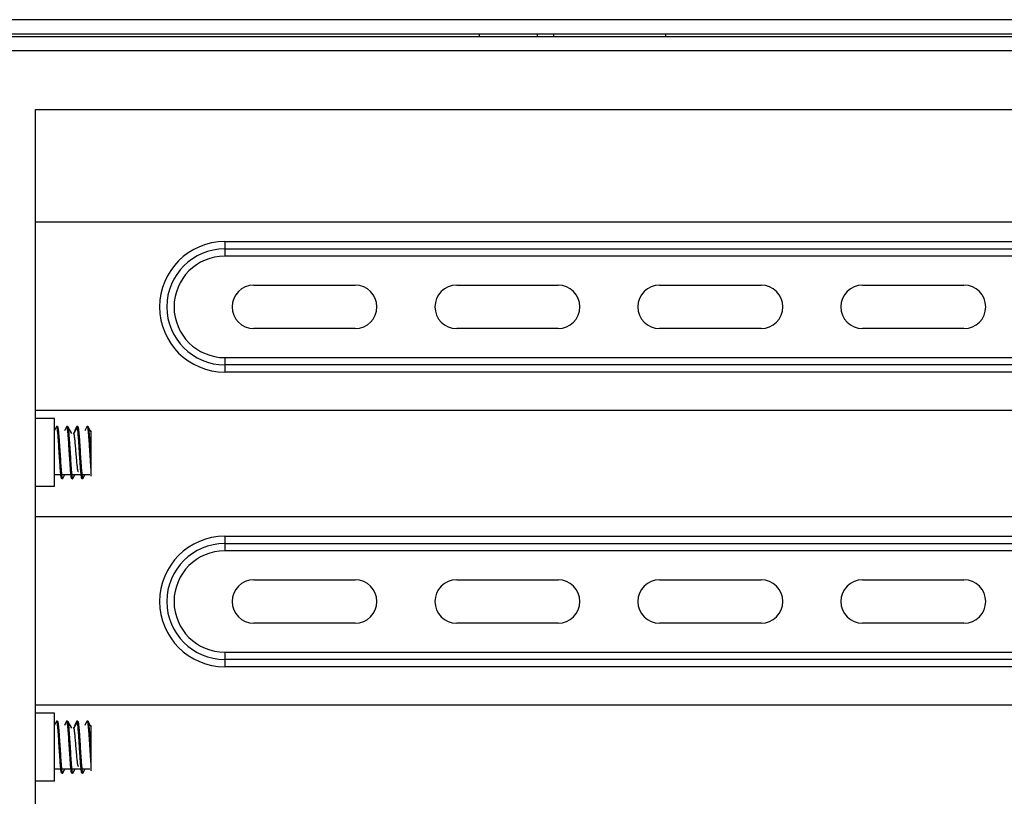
# Model space of a CAD drawing. Header units: millimetres. Extents: x 818 to 1412, y 141 to 561.
# Tile 19 of 86: x 937 to 954, y 416 to 430. Entities that reach past the tile are written whole.
import ezdxf

# ---------------------------------------------------------------- set-up
doc = ezdxf.new("R2010")
doc.units = ezdxf.units.MM
doc.header["$LTSCALE"] = 61.468
doc.layers.get('0').update_dxf_attribs({"linetype": 'CONTINUOUS'})

msp = doc.modelspace()

# ---------------------------------------------------------------- linework, layer by layer
at = {"linetype": 'Continuous'}
for p, q in [((966.8469, 429.6575), (926.8969, 429.6575)), ((966.8469, 429.4075), (926.8969, 429.4075)), ((927.0219, 429.37), (966.5469, 429.37)), ((944.8469, 429.4075), (944.8469, 429.37)), ((945.8469, 429.4075), (945.8469, 429.37)), ((946.1326, 429.37), (946.1333, 429.4075)), ((948.0606, 429.4075), (948.0612, 429.37)), ((966.5469, 429.12), (927.0219, 429.12)), ((937.1969, 428.1075), (964.8969, 428.1075)), ((937.1969, 390.2075), (937.1969, 428.1075)), ((963.8969, 426.1688), (937.1969, 426.1688)), ((940.4594, 425.8313), (960.7094, 425.8313)), ((940.4594, 425.8313), (940.4594, 425.5813)), ((940.4594, 425.7063), (960.7094, 425.7063)), ((960.7094, 425.5813), (940.4594, 425.5813)), ((940.9594, 425.0813), (942.7094, 425.0813)), ((944.4594, 425.0813), (946.2094, 425.0813)), ((947.9594, 425.0813), (949.7094, 425.0813)), ((951.4594, 425.0813), (953.2094, 425.0813)), ((942.7094, 424.3313), (940.9594, 424.3313)), ((946.2094, 424.3313), (944.4594, 424.3313)), ((949.7094, 424.3313), (947.9594, 424.3313)), ((953.2094, 424.3313), (951.4594, 424.3313)), ((940.4594, 423.8313), (960.7094, 423.8313)), ((940.4594, 423.8313), (940.4594, 423.5813)), ((960.7094, 423.7063), (940.4594, 423.7063)), ((960.7094, 423.5813), (940.4594, 423.5813)), ((963.8969, 422.9188), (937.1969, 422.9188)), ((937.5219, 422.7813), (937.1969, 422.7813)), ((937.5219, 421.6063), (937.5219, 422.7813)), ((937.5567, 422.6407), (937.5219, 422.5745)), ((937.5724, 422.6438), (937.5599, 422.6438)), ((937.7316, 422.6406), (937.6939, 422.5688)), ((937.7474, 422.6438), (937.7349, 422.6438)), ((937.7546, 422.6332), (937.7507, 422.6406)), ((937.7536, 422.6327), (937.8127, 422.522)), ((937.8571, 422.522), (937.9162, 422.6326)), ((937.9067, 422.6407), (937.8689, 422.5688)), ((937.9224, 422.6438), (937.9099, 422.6438)), ((938.0816, 422.6405), (938.0439, 422.5688)), ((938.0974, 422.6438), (938.085, 422.6438)), ((938.1469, 422.5526), (938.1007, 422.6406)), ((938.1384, 422.5688), (938.1469, 422.5688)), ((938.1469, 422.5688), (938.1469, 422.5424)), ((938.1469, 422.5424), (938.1469, 421.7893)), ((937.5219, 421.8188), (938.1315, 421.8188)), ((937.5219, 421.8112), (937.5259, 421.8188)), ((937.6599, 421.7438), (937.6474, 421.7438)), ((937.6632, 421.7469), (937.7009, 421.8188)), ((937.8349, 421.7438), (937.8224, 421.7438)), ((937.8382, 421.7469), (937.8759, 421.8188)), ((938.0099, 421.7438), (937.9974, 421.7438)), ((938.0132, 421.747), (938.0509, 421.8188)), ((937.5219, 421.6063), (937.1969, 421.6063)), ((963.8969, 421.0888), (937.1969, 421.0888)), ((940.4594, 420.7513), (960.7094, 420.7513)), ((940.4594, 420.7513), (940.4594, 420.5013)), ((940.4594, 420.6263), (960.7094, 420.6263)), ((960.7094, 420.5013), (940.4594, 420.5013)), ((940.9594, 420.0013), (942.7094, 420.0013)), ((944.4594, 420.0013), (946.2094, 420.0013)), ((947.9594, 420.0013), (949.7094, 420.0013)), ((951.4594, 420.0013), (953.2094, 420.0013)), ((942.7094, 419.2513), (940.9594, 419.2513)), ((946.2094, 419.2513), (944.4594, 419.2513)), ((949.7094, 419.2513), (947.9594, 419.2513)), ((953.2094, 419.2513), (951.4594, 419.2513)), ((940.4594, 418.7513), (960.7094, 418.7513)), ((940.4594, 418.7513), (940.4594, 418.5013)), ((960.7094, 418.6263), (940.4594, 418.6263)), ((960.7094, 418.5013), (940.4594, 418.5013)), ((963.8969, 417.8388), (937.1969, 417.8388)), ((937.5219, 417.7013), (937.1969, 417.7013)), ((937.5219, 416.5263), (937.5219, 417.7013)), ((937.5567, 417.5607), (937.5219, 417.4945)), ((937.5724, 417.5638), (937.5599, 417.5638)), ((937.7316, 417.5606), (937.6939, 417.4888)), ((937.7474, 417.5638), (937.7349, 417.5638)), ((937.7546, 417.5532), (937.7507, 417.5606)), ((937.7536, 417.5527), (937.8127, 417.442)), ((937.8571, 417.442), (937.9162, 417.5526)), ((937.9067, 417.5607), (937.8689, 417.4888)), ((937.9224, 417.5638), (937.9099, 417.5638)), ((938.0816, 417.5605), (938.0439, 417.4888)), ((938.0974, 417.5638), (938.085, 417.5638)), ((938.1469, 417.4726), (938.1007, 417.5606)), ((938.1384, 417.4888), (938.1469, 417.4888)), ((938.1469, 417.4888), (938.1469, 417.4624)), ((938.1469, 417.4624), (938.1469, 416.7093)), ((937.5219, 416.7388), (938.1315, 416.7388)), ((937.5219, 416.7312), (937.5259, 416.7388)), ((937.6599, 416.6638), (937.6474, 416.6638)), ((937.6632, 416.6669), (937.7009, 416.7388)), ((937.8349, 416.6638), (937.8224, 416.6638)), ((937.8382, 416.6669), (937.8759, 416.7388)), ((938.0099, 416.6638), (937.9974, 416.6638)), ((938.0132, 416.667), (938.0509, 416.7388)), ((937.5219, 416.5263), (937.1969, 416.5263))]:
    msp.add_line(p, q, dxfattribs=at)
for centre, radius, start, end in [((940.4594, 424.7063), 1.125, 90, 270), ((940.4594, 424.7063), 1, 90, 270), ((940.4594, 424.7063), 0.875, 90, 270), ((940.9594, 424.7063), 0.375, 90, 270), ((942.7094, 424.7063), 0.375, 270, 90), ((944.4594, 424.7063), 0.375, 90, 270), ((946.2094, 424.7063), 0.375, 270, 90), ((947.9594, 424.7063), 0.375, 90, 270), ((949.7094, 424.7063), 0.375, 270, 90), ((951.4594, 424.7063), 0.375, 90, 270), ((953.2094, 424.7063), 0.375, 270, 90), ((940.4594, 419.6263), 1.125, 90, 270), ((940.4594, 419.6263), 1, 90, 270), ((940.4594, 419.6263), 0.875, 90, 270), ((940.9594, 419.6263), 0.375, 90, 270), ((942.7094, 419.6263), 0.375, 270, 90), ((944.4594, 419.6263), 0.375, 90, 270), ((946.2094, 419.6263), 0.375, 270, 90), ((947.9594, 419.6263), 0.375, 90, 270), ((949.7094, 419.6263), 0.375, 270, 90), ((951.4594, 419.6263), 0.375, 90, 270), ((953.2094, 419.6263), 0.375, 270, 90)]:
    msp.add_arc(centre, radius, start, end, dxfattribs=at)
for points, knots in [([(937.5599, 422.6438), (937.5597, 422.6438), (937.5588, 422.6436), (937.5577, 422.6424), (937.557, 422.6413), (937.5566, 422.6407)], [0, 0, 0, 0, 0.179107, 0.5191984, 1, 1, 1, 1]), ([(937.5762, 422.5689), (937.575, 422.5797), (937.5727, 422.5983), (937.5693, 422.6197), (937.5663, 422.6323), (937.5646, 422.6378), (937.5631, 422.641), (937.562, 422.6428), (937.5607, 422.6438), (937.5599, 422.6438)], [0, 0, 0, 0, 0.4176494, 0.7246193, 0.8349257, 0.9162175, 0.9462307, 0.9695692, 1, 1, 1, 1]), ([(937.5724, 422.6438), (937.5727, 422.6438), (937.5735, 422.6436), (937.5747, 422.6424), (937.5754, 422.6413), (937.5757, 422.6406)], [0, 0, 0, 0, 0.1786749, 0.5186061, 1, 1, 1, 1]), ([(937.5757, 422.6406), (937.5764, 422.6394), (937.5776, 422.6363), (937.58, 422.6282), (937.5827, 422.6144), (937.5858, 422.5935), (937.5877, 422.5777), (937.5887, 422.5689)], [0, 0, 0, 0, 0.0573504, 0.1341378, 0.346579, 0.6363092, 1, 1, 1, 1]), ([(937.6311, 421.8187), (937.6285, 421.8426), (937.6236, 421.8967), (937.6156, 422.0033), (937.6069, 422.1409), (937.5973, 422.2986), (937.5889, 422.4248), (937.5819, 422.5132), (937.5782, 422.5516), (937.5762, 422.5689)], [0, 0, 0, 0, 0.0960755, 0.2164132, 0.4263345, 0.6461716, 0.8463467, 0.9304562, 1, 1, 1, 1]), ([(937.5887, 422.5689), (937.5914, 422.545), (937.5963, 422.4909), (937.6042, 422.3843), (937.613, 422.2466), (937.6226, 422.089), (937.6309, 421.9628), (937.638, 421.8744), (937.6417, 421.836), (937.6436, 421.8187)], [0, 0, 0, 0, 0.096083, 0.2164247, 0.4263489, 0.6461816, 0.8463518, 0.9304586, 1, 1, 1, 1]), ([(937.7349, 422.6438), (937.7347, 422.6438), (937.7338, 422.6436), (937.7327, 422.6424), (937.732, 422.6413), (937.7316, 422.6406)], [0, 0, 0, 0, 0.17818, 0.5181302, 1, 1, 1, 1]), ([(937.7512, 422.5689), (937.75, 422.5797), (937.7477, 422.5983), (937.7443, 422.6197), (937.7413, 422.6323), (937.7396, 422.6378), (937.7381, 422.641), (937.737, 422.6428), (937.7357, 422.6438), (937.7349, 422.6438)], [0, 0, 0, 0, 0.4176584, 0.724631, 0.8349371, 0.9162356, 0.9462571, 0.9696026, 1, 1, 1, 1]), ([(937.7474, 422.6438), (937.7477, 422.6438), (937.7485, 422.6436), (937.7497, 422.6424), (937.7504, 422.6413), (937.7507, 422.6406)], [0, 0, 0, 0, 0.1783471, 0.518356, 1, 1, 1, 1]), ([(937.7507, 422.6406), (937.751, 422.6401), (937.7522, 422.6376), (937.753, 422.6348), (937.7536, 422.6327)], [0, 0, 0, 0, 0.2003931, 1, 1, 1, 1]), ([(937.8061, 421.8187), (937.8035, 421.8426), (937.7986, 421.8967), (937.7906, 422.0033), (937.7819, 422.1409), (937.7723, 422.2986), (937.7639, 422.4248), (937.7569, 422.5132), (937.7532, 422.5516), (937.7512, 422.5689)], [0, 0, 0, 0, 0.096077, 0.2164148, 0.4263362, 0.6461703, 0.8463448, 0.9304548, 1, 1, 1, 1]), ([(937.7536, 422.6327), (937.7546, 422.6291), (937.7565, 422.6208), (937.7601, 422.5996), (937.7623, 422.5819), (937.7637, 422.569)], [0, 0, 0, 0, 0.1716631, 0.396624, 1, 1, 1, 1]), ([(937.7637, 422.569), (937.7664, 422.5451), (937.7713, 422.491), (937.7792, 422.3844), (937.788, 422.2466), (937.7976, 422.0889), (937.8059, 421.9627), (937.813, 421.8743), (937.8167, 421.8359), (937.8186, 421.8186)], [0, 0, 0, 0, 0.0960521, 0.2163847, 0.4263287, 0.6461956, 0.8463812, 0.93048, 1, 1, 1, 1]), ([(937.9099, 422.6438), (937.9097, 422.6438), (937.9088, 422.6436), (937.9077, 422.6424), (937.907, 422.6413), (937.9066, 422.6407)], [0, 0, 0, 0, 0.1792795, 0.5193382, 1, 1, 1, 1]), ([(937.9161, 422.6327), (937.9157, 422.6343), (937.9148, 422.6372), (937.9132, 422.641), (937.9113, 422.6438), (937.9099, 422.6438)], [0, 0, 0, 0, 0.3896703, 0.6810332, 1, 1, 1, 1]), ([(937.9941, 421.747), (937.9931, 421.749), (937.9912, 421.7543), (937.9889, 421.7641), (937.9866, 421.7772), (937.9831, 421.8007), (937.979, 421.8375), (937.9742, 421.8895), (937.9695, 421.9508), (937.9647, 422.0195), (937.9599, 422.0936), (937.9551, 422.1707), (937.9503, 422.2485), (937.9455, 422.3246), (937.9407, 422.3967), (937.9359, 422.4627), (937.9312, 422.5204), (937.9265, 422.5682), (937.9224, 422.6011), (937.9189, 422.6213), (937.9171, 422.6293), (937.9161, 422.6327)], [0, 0, 0, 0, 0.0076723, 0.0189588, 0.0338632, 0.0523097, 0.0993001, 0.158576, 0.2283644, 0.3065531, 0.3907698, 0.4784559, 0.5669405, 0.6535294, 0.7355938, 0.8106419, 0.8763942, 0.9308708, 0.9724555, 0.9880322, 1, 1, 1, 1]), ([(937.9224, 422.6438), (937.9227, 422.6438), (937.9235, 422.6436), (937.9247, 422.6424), (937.9254, 422.6413), (937.9257, 422.6407)], [0, 0, 0, 0, 0.1796453, 0.5196998, 1, 1, 1, 1]), ([(937.9257, 422.6407), (937.9264, 422.6394), (937.9276, 422.6364), (937.9299, 422.6283), (937.9327, 422.6144), (937.9358, 422.5935), (937.9377, 422.5777), (937.9387, 422.5689)], [0, 0, 0, 0, 0.0571603, 0.133814, 0.3461555, 0.6359995, 1, 1, 1, 1]), ([(937.9387, 422.5689), (937.9414, 422.545), (937.9463, 422.4909), (937.9542, 422.3843), (937.963, 422.2466), (937.9726, 422.0889), (937.9809, 421.9628), (937.988, 421.8744), (937.9917, 421.836), (937.9936, 421.8187)], [0, 0, 0, 0, 0.0960851, 0.2164287, 0.4263527, 0.6461874, 0.8463561, 0.9304612, 1, 1, 1, 1]), ([(938.0816, 422.6405), (938.0818, 422.641), (938.0826, 422.6424), (938.0839, 422.6438), (938.0849, 422.6438)], [0, 0, 0, 0, 0.3453485, 1, 1, 1, 1]), ([(938.0849, 422.6438), (938.0857, 422.6438), (938.087, 422.6428), (938.0882, 422.641), (938.0897, 422.6378), (938.0914, 422.6323), (938.0944, 422.6197), (938.0977, 422.5984), (938.1, 422.5797), (938.1012, 422.569)], [0, 0, 0, 0, 0.0310078, 0.0545313, 0.0846429, 0.1659034, 0.2760378, 0.5826353, 1, 1, 1, 1]), ([(938.0974, 422.6438), (938.0977, 422.6438), (938.0985, 422.6436), (938.0997, 422.6424), (938.1004, 422.6413), (938.1008, 422.6406)], [0, 0, 0, 0, 0.1781637, 0.5179979, 1, 1, 1, 1]), ([(938.1008, 422.6406), (938.1021, 422.6381), (938.1042, 422.6312), (938.1069, 422.6186), (938.1097, 422.6014), (938.1125, 422.5799), (938.1154, 422.5542), (938.1194, 422.5125), (938.1243, 422.4525), (938.1299, 422.3728), (938.1355, 422.2855), (938.1412, 422.1942), (938.145, 422.1324), (938.1469, 422.1016)], [0, 0, 0, 0, 0.0155826, 0.0395186, 0.0717439, 0.1119817, 0.1598371, 0.2148204, 0.343783, 0.4934244, 0.6573855, 0.8286704, 1, 1, 1, 1]), ([(938.1012, 422.569), (938.1035, 422.5495), (938.1076, 422.5061), (938.1131, 422.4354), (938.1185, 422.3545), (938.1243, 422.2668), (938.1299, 422.1761), (938.1353, 422.0862), (938.1411, 422.0008), (938.1449, 421.9457), (938.1469, 421.9196)], [0, 0, 0, 0, 0.0902556, 0.200822, 0.3271254, 0.4639033, 0.6054414, 0.7458303, 0.8792007, 1, 1, 1, 1]), ([(937.8465, 422.5262), (937.8469, 422.5269), (937.8476, 422.5282), (937.8489, 422.5296), (937.8504, 422.5304), (937.8519, 422.5302), (937.8533, 422.5291), (937.8553, 422.5265), (937.8563, 422.5239), (937.8571, 422.522)], [0, 0, 0, 0, 0.1467534, 0.258292, 0.3434813, 0.4213824, 0.5152966, 0.639566, 1, 1, 1, 1]), ([(937.9339, 421.8615), (937.933, 421.8634), (937.9312, 421.868), (937.9277, 421.8805), (937.9237, 421.9019), (937.919, 421.9339), (937.9144, 421.9736), (937.9097, 422.0198), (937.9049, 422.0712), (937.9002, 422.1262), (937.8939, 422.202), (937.8877, 422.2771), (937.8813, 422.3493), (937.8766, 422.3976), (937.8719, 422.4398), (937.8673, 422.4748), (937.8627, 422.5014), (937.8592, 422.5163), (937.8571, 422.522)], [0, 0, 0, 0, 0.0094706, 0.0223657, 0.0584113, 0.1074204, 0.1679877, 0.2384455, 0.3166668, 0.400405, 0.4871738, 0.6595649, 0.7401081, 0.813679, 0.8781467, 0.9315857, 0.9725784, 1, 1, 1, 1]), ([(937.6441, 421.7469), (937.6435, 421.7482), (937.6423, 421.7512), (937.6399, 421.7593), (937.6372, 421.7732), (937.634, 421.794), (937.6321, 421.8098), (937.6311, 421.8187)], [0, 0, 0, 0, 0.0573083, 0.134064, 0.3464815, 0.6362389, 1, 1, 1, 1]), ([(937.6436, 421.8187), (937.6448, 421.8079), (937.6471, 421.7893), (937.6506, 421.7679), (937.6535, 421.7553), (937.6553, 421.7498), (937.6568, 421.7466), (937.6579, 421.7448), (937.6591, 421.7438), (937.6599, 421.7438)], [0, 0, 0, 0, 0.4176503, 0.7246188, 0.8349232, 0.9162113, 0.9462218, 0.9695582, 1, 1, 1, 1]), ([(937.6474, 421.7438), (937.6472, 421.7438), (937.6463, 421.744), (937.6452, 421.7452), (937.6445, 421.7463), (937.6441, 421.7469)], [0, 0, 0, 0, 0.1788806, 0.518845, 1, 1, 1, 1]), ([(937.6599, 421.7438), (937.6602, 421.7438), (937.661, 421.744), (937.6622, 421.7451), (937.6629, 421.7462), (937.6632, 421.7469)], [0, 0, 0, 0, 0.1792381, 0.5193212, 1, 1, 1, 1]), ([(937.8191, 421.7469), (937.8185, 421.7482), (937.8173, 421.7512), (937.8149, 421.7593), (937.8122, 421.7732), (937.809, 421.794), (937.8071, 421.8098), (937.8061, 421.8187)], [0, 0, 0, 0, 0.057251, 0.1339555, 0.3463221, 0.6361167, 1, 1, 1, 1]), ([(937.8186, 421.8186), (937.8199, 421.8078), (937.8221, 421.7892), (937.8256, 421.7678), (937.8285, 421.7553), (937.8303, 421.7498), (937.8318, 421.7466), (937.8329, 421.7448), (937.8341, 421.7438), (937.8349, 421.7438)], [0, 0, 0, 0, 0.417645, 0.7246024, 0.8349085, 0.9161976, 0.9462114, 0.9695536, 1, 1, 1, 1]), ([(937.8224, 421.7438), (937.8222, 421.7438), (937.8213, 421.744), (937.8202, 421.7451), (937.8195, 421.7463), (937.8191, 421.7469)], [0, 0, 0, 0, 0.1785101, 0.5185986, 1, 1, 1, 1]), ([(937.8349, 421.7438), (937.8352, 421.7438), (937.836, 421.744), (937.8372, 421.7451), (937.8379, 421.7462), (937.8382, 421.7469)], [0, 0, 0, 0, 0.1793665, 0.51954, 1, 1, 1, 1]), ([(937.9936, 421.8187), (937.9948, 421.8079), (937.9971, 421.7893), (938.0006, 421.7679), (938.0035, 421.7553), (938.0053, 421.7498), (938.0068, 421.7466), (938.0079, 421.7448), (938.0091, 421.7438), (938.0099, 421.7438)], [0, 0, 0, 0, 0.4176419, 0.7246096, 0.8349152, 0.9162004, 0.9462064, 0.9695389, 1, 1, 1, 1]), ([(937.9974, 421.7438), (937.9972, 421.7438), (937.9963, 421.744), (937.9952, 421.7452), (937.9945, 421.7463), (937.9941, 421.747)], [0, 0, 0, 0, 0.1767757, 0.5167914, 1, 1, 1, 1]), ([(938.0099, 421.7438), (938.0102, 421.7438), (938.011, 421.744), (938.0122, 421.7452), (938.0129, 421.7463), (938.0132, 421.747)], [0, 0, 0, 0, 0.1788339, 0.5186831, 1, 1, 1, 1]), ([(937.5599, 417.5638), (937.5597, 417.5638), (937.5588, 417.5636), (937.5577, 417.5624), (937.557, 417.5613), (937.5566, 417.5607)], [0, 0, 0, 0, 0.179107, 0.5191984, 1, 1, 1, 1]), ([(937.5762, 417.4889), (937.575, 417.4997), (937.5727, 417.5183), (937.5693, 417.5397), (937.5663, 417.5523), (937.5646, 417.5578), (937.5631, 417.561), (937.562, 417.5628), (937.5607, 417.5638), (937.5599, 417.5638)], [0, 0, 0, 0, 0.4176494, 0.7246193, 0.8349257, 0.9162175, 0.9462307, 0.9695692, 1, 1, 1, 1]), ([(937.5724, 417.5638), (937.5727, 417.5638), (937.5735, 417.5636), (937.5747, 417.5624), (937.5754, 417.5613), (937.5757, 417.5606)], [0, 0, 0, 0, 0.1786749, 0.5186061, 1, 1, 1, 1]), ([(937.5757, 417.5606), (937.5764, 417.5594), (937.5776, 417.5563), (937.58, 417.5482), (937.5827, 417.5344), (937.5858, 417.5135), (937.5877, 417.4977), (937.5887, 417.4889)], [0, 0, 0, 0, 0.0573504, 0.1341378, 0.346579, 0.6363092, 1, 1, 1, 1]), ([(937.6311, 416.7387), (937.6285, 416.7626), (937.6236, 416.8167), (937.6156, 416.9233), (937.6069, 417.0609), (937.5973, 417.2186), (937.5889, 417.3448), (937.5819, 417.4332), (937.5782, 417.4716), (937.5762, 417.4889)], [0, 0, 0, 0, 0.0960755, 0.2164132, 0.4263345, 0.6461716, 0.8463467, 0.9304562, 1, 1, 1, 1]), ([(937.5887, 417.4889), (937.5914, 417.465), (937.5963, 417.4109), (937.6042, 417.3043), (937.613, 417.1666), (937.6226, 417.009), (937.6309, 416.8828), (937.638, 416.7944), (937.6417, 416.756), (937.6436, 416.7387)], [0, 0, 0, 0, 0.096083, 0.2164247, 0.4263489, 0.6461816, 0.8463518, 0.9304586, 1, 1, 1, 1]), ([(937.7349, 417.5638), (937.7347, 417.5638), (937.7338, 417.5636), (937.7327, 417.5624), (937.732, 417.5613), (937.7316, 417.5606)], [0, 0, 0, 0, 0.17818, 0.5181302, 1, 1, 1, 1]), ([(937.7512, 417.4889), (937.75, 417.4997), (937.7477, 417.5183), (937.7443, 417.5397), (937.7413, 417.5523), (937.7396, 417.5578), (937.7381, 417.561), (937.737, 417.5628), (937.7357, 417.5638), (937.7349, 417.5638)], [0, 0, 0, 0, 0.4176584, 0.724631, 0.8349371, 0.9162356, 0.9462571, 0.9696026, 1, 1, 1, 1]), ([(937.7474, 417.5638), (937.7477, 417.5638), (937.7485, 417.5636), (937.7497, 417.5624), (937.7504, 417.5613), (937.7507, 417.5606)], [0, 0, 0, 0, 0.1783471, 0.518356, 1, 1, 1, 1]), ([(937.7507, 417.5606), (937.751, 417.5601), (937.7522, 417.5576), (937.753, 417.5548), (937.7536, 417.5527)], [0, 0, 0, 0, 0.2003931, 1, 1, 1, 1]), ([(937.8061, 416.7387), (937.8035, 416.7626), (937.7986, 416.8167), (937.7906, 416.9233), (937.7819, 417.0609), (937.7723, 417.2186), (937.7639, 417.3448), (937.7569, 417.4332), (937.7532, 417.4716), (937.7512, 417.4889)], [0, 0, 0, 0, 0.096077, 0.2164148, 0.4263362, 0.6461703, 0.8463448, 0.9304548, 1, 1, 1, 1]), ([(937.7536, 417.5527), (937.7546, 417.5491), (937.7565, 417.5408), (937.7601, 417.5196), (937.7623, 417.5019), (937.7637, 417.489)], [0, 0, 0, 0, 0.1716631, 0.396624, 1, 1, 1, 1]), ([(937.7637, 417.489), (937.7664, 417.4651), (937.7713, 417.411), (937.7792, 417.3044), (937.788, 417.1666), (937.7976, 417.0089), (937.8059, 416.8827), (937.813, 416.7943), (937.8167, 416.7559), (937.8186, 416.7386)], [0, 0, 0, 0, 0.0960521, 0.2163847, 0.4263287, 0.6461956, 0.8463812, 0.93048, 1, 1, 1, 1]), ([(937.8465, 417.4462), (937.8469, 417.4469), (937.8476, 417.4482), (937.8489, 417.4496), (937.8504, 417.4504), (937.8519, 417.4502), (937.8533, 417.4491), (937.8553, 417.4465), (937.8563, 417.4439), (937.8571, 417.442)], [0, 0, 0, 0, 0.1467534, 0.258292, 0.3434813, 0.4213824, 0.5152966, 0.639566, 1, 1, 1, 1]), ([(937.9099, 417.5638), (937.9097, 417.5638), (937.9088, 417.5636), (937.9077, 417.5624), (937.907, 417.5613), (937.9066, 417.5607)], [0, 0, 0, 0, 0.1792795, 0.5193382, 1, 1, 1, 1]), ([(937.9161, 417.5527), (937.9157, 417.5543), (937.9148, 417.5572), (937.9132, 417.561), (937.9113, 417.5638), (937.9099, 417.5638)], [0, 0, 0, 0, 0.3896703, 0.6810332, 1, 1, 1, 1]), ([(937.9941, 416.667), (937.9931, 416.669), (937.9912, 416.6743), (937.9889, 416.6841), (937.9866, 416.6972), (937.9831, 416.7207), (937.979, 416.7575), (937.9742, 416.8095), (937.9695, 416.8708), (937.9647, 416.9395), (937.9599, 417.0136), (937.9551, 417.0907), (937.9503, 417.1685), (937.9455, 417.2446), (937.9407, 417.3167), (937.9359, 417.3827), (937.9312, 417.4404), (937.9265, 417.4882), (937.9224, 417.5211), (937.9189, 417.5413), (937.9171, 417.5493), (937.9161, 417.5527)], [0, 0, 0, 0, 0.0076723, 0.0189588, 0.0338632, 0.0523097, 0.0993001, 0.158576, 0.2283644, 0.3065531, 0.3907698, 0.4784559, 0.5669405, 0.6535294, 0.7355938, 0.8106419, 0.8763942, 0.9308708, 0.9724555, 0.9880322, 1, 1, 1, 1]), ([(937.9224, 417.5638), (937.9227, 417.5638), (937.9235, 417.5636), (937.9247, 417.5624), (937.9254, 417.5613), (937.9257, 417.5607)], [0, 0, 0, 0, 0.1796453, 0.5196998, 1, 1, 1, 1]), ([(937.9257, 417.5607), (937.9264, 417.5594), (937.9276, 417.5564), (937.9299, 417.5483), (937.9327, 417.5344), (937.9358, 417.5135), (937.9377, 417.4977), (937.9387, 417.4889)], [0, 0, 0, 0, 0.0571603, 0.133814, 0.3461555, 0.6359995, 1, 1, 1, 1]), ([(937.9387, 417.4889), (937.9414, 417.465), (937.9463, 417.4109), (937.9542, 417.3043), (937.963, 417.1666), (937.9726, 417.0089), (937.9809, 416.8828), (937.988, 416.7944), (937.9917, 416.756), (937.9936, 416.7387)], [0, 0, 0, 0, 0.0960851, 0.2164287, 0.4263527, 0.6461874, 0.8463561, 0.9304612, 1, 1, 1, 1]), ([(938.0816, 417.5605), (938.0818, 417.561), (938.0826, 417.5624), (938.0839, 417.5638), (938.0849, 417.5638)], [0, 0, 0, 0, 0.3453485, 1, 1, 1, 1]), ([(938.0849, 417.5638), (938.0857, 417.5638), (938.087, 417.5628), (938.0882, 417.561), (938.0897, 417.5578), (938.0914, 417.5523), (938.0944, 417.5397), (938.0977, 417.5184), (938.1, 417.4997), (938.1012, 417.489)], [0, 0, 0, 0, 0.0310078, 0.0545313, 0.0846429, 0.1659034, 0.2760378, 0.5826353, 1, 1, 1, 1]), ([(938.0974, 417.5638), (938.0977, 417.5638), (938.0985, 417.5636), (938.0997, 417.5624), (938.1004, 417.5613), (938.1008, 417.5606)], [0, 0, 0, 0, 0.1781637, 0.5179979, 1, 1, 1, 1]), ([(938.1008, 417.5606), (938.1021, 417.5581), (938.1042, 417.5512), (938.1069, 417.5386), (938.1097, 417.5214), (938.1125, 417.4999), (938.1154, 417.4742), (938.1194, 417.4325), (938.1243, 417.3725), (938.1299, 417.2928), (938.1355, 417.2055), (938.1412, 417.1142), (938.145, 417.0524), (938.1469, 417.0216)], [0, 0, 0, 0, 0.0155826, 0.0395186, 0.0717439, 0.1119817, 0.1598371, 0.2148204, 0.343783, 0.4934244, 0.6573855, 0.8286704, 1, 1, 1, 1]), ([(938.1012, 417.489), (938.1035, 417.4695), (938.1076, 417.4261), (938.1131, 417.3554), (938.1185, 417.2745), (938.1243, 417.1868), (938.1299, 417.0961), (938.1353, 417.0062), (938.1411, 416.9208), (938.1449, 416.8657), (938.1469, 416.8396)], [0, 0, 0, 0, 0.0902556, 0.200822, 0.3271254, 0.4639033, 0.6054414, 0.7458303, 0.8792007, 1, 1, 1, 1]), ([(937.9339, 416.7815), (937.933, 416.7834), (937.9312, 416.788), (937.9277, 416.8005), (937.9237, 416.8219), (937.919, 416.8539), (937.9144, 416.8936), (937.9097, 416.9398), (937.9049, 416.9912), (937.9002, 417.0462), (937.8939, 417.122), (937.8877, 417.1971), (937.8813, 417.2693), (937.8766, 417.3176), (937.8719, 417.3598), (937.8673, 417.3948), (937.8627, 417.4214), (937.8592, 417.4363), (937.8571, 417.442)], [0, 0, 0, 0, 0.0094706, 0.0223657, 0.0584113, 0.1074204, 0.1679877, 0.2384455, 0.3166668, 0.400405, 0.4871738, 0.6595649, 0.7401081, 0.813679, 0.8781467, 0.9315857, 0.9725784, 1, 1, 1, 1]), ([(937.6441, 416.6669), (937.6435, 416.6682), (937.6423, 416.6712), (937.6399, 416.6793), (937.6372, 416.6932), (937.634, 416.714), (937.6321, 416.7298), (937.6311, 416.7387)], [0, 0, 0, 0, 0.0573083, 0.134064, 0.3464815, 0.6362389, 1, 1, 1, 1]), ([(937.6436, 416.7387), (937.6448, 416.7279), (937.6471, 416.7093), (937.6506, 416.6879), (937.6535, 416.6753), (937.6553, 416.6698), (937.6568, 416.6666), (937.6579, 416.6648), (937.6591, 416.6638), (937.6599, 416.6638)], [0, 0, 0, 0, 0.4176503, 0.7246188, 0.8349232, 0.9162113, 0.9462218, 0.9695582, 1, 1, 1, 1]), ([(937.6474, 416.6638), (937.6472, 416.6638), (937.6463, 416.664), (937.6452, 416.6652), (937.6445, 416.6663), (937.6441, 416.6669)], [0, 0, 0, 0, 0.1788806, 0.518845, 1, 1, 1, 1]), ([(937.6599, 416.6638), (937.6602, 416.6638), (937.661, 416.664), (937.6622, 416.6651), (937.6629, 416.6662), (937.6632, 416.6669)], [0, 0, 0, 0, 0.1792381, 0.5193212, 1, 1, 1, 1]), ([(937.8191, 416.6669), (937.8185, 416.6682), (937.8173, 416.6712), (937.8149, 416.6793), (937.8122, 416.6932), (937.809, 416.714), (937.8071, 416.7298), (937.8061, 416.7387)], [0, 0, 0, 0, 0.057251, 0.1339555, 0.3463221, 0.6361167, 1, 1, 1, 1]), ([(937.8186, 416.7386), (937.8199, 416.7278), (937.8221, 416.7092), (937.8256, 416.6878), (937.8285, 416.6753), (937.8303, 416.6698), (937.8318, 416.6666), (937.8329, 416.6648), (937.8341, 416.6638), (937.8349, 416.6638)], [0, 0, 0, 0, 0.417645, 0.7246024, 0.8349085, 0.9161976, 0.9462114, 0.9695536, 1, 1, 1, 1]), ([(937.8224, 416.6638), (937.8222, 416.6638), (937.8213, 416.664), (937.8202, 416.6651), (937.8195, 416.6663), (937.8191, 416.6669)], [0, 0, 0, 0, 0.1785101, 0.5185986, 1, 1, 1, 1]), ([(937.8349, 416.6638), (937.8352, 416.6638), (937.836, 416.664), (937.8372, 416.6651), (937.8379, 416.6662), (937.8382, 416.6669)], [0, 0, 0, 0, 0.1793665, 0.51954, 1, 1, 1, 1]), ([(937.9936, 416.7387), (937.9948, 416.7279), (937.9971, 416.7093), (938.0006, 416.6879), (938.0035, 416.6753), (938.0053, 416.6698), (938.0068, 416.6666), (938.0079, 416.6648), (938.0091, 416.6638), (938.0099, 416.6638)], [0, 0, 0, 0, 0.4176419, 0.7246096, 0.8349152, 0.9162004, 0.9462064, 0.9695389, 1, 1, 1, 1]), ([(937.9974, 416.6638), (937.9972, 416.6638), (937.9963, 416.664), (937.9952, 416.6652), (937.9945, 416.6663), (937.9941, 416.667)], [0, 0, 0, 0, 0.1767757, 0.5167914, 1, 1, 1, 1]), ([(938.0099, 416.6638), (938.0102, 416.6638), (938.011, 416.664), (938.0122, 416.6652), (938.0129, 416.6663), (938.0132, 416.667)], [0, 0, 0, 0, 0.1788339, 0.5186831, 1, 1, 1, 1])]:
    msp.add_open_spline(points, degree=3, knots=knots, dxfattribs=at)

doc.saveas('drawing.dxf')
